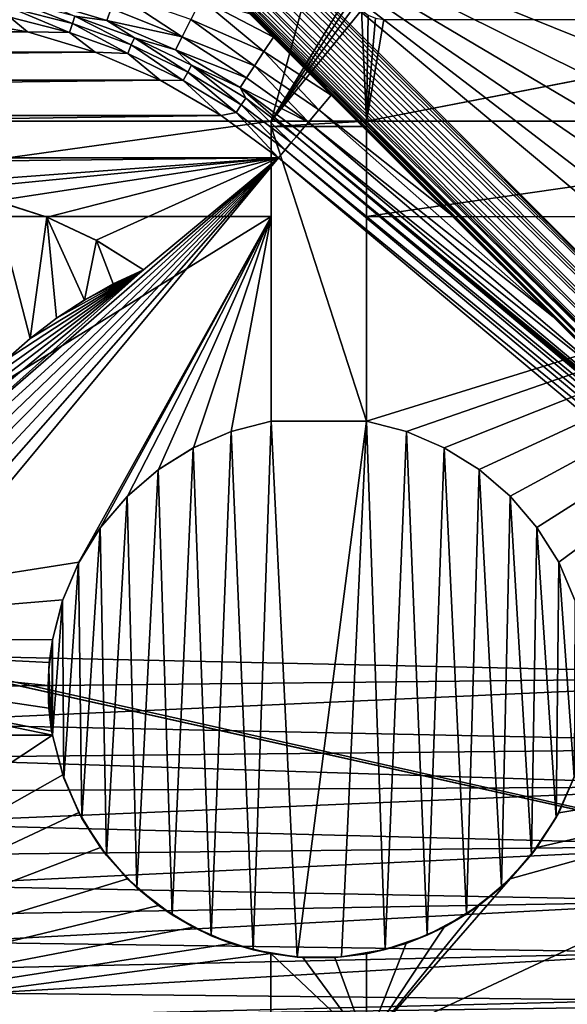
# Model space of a CAD drawing. Header units: metres. Extents: x -205 to 205, y -104 to 104.
# Tile 221 of 256: x -111 to -102, y -61 to -45. Entities that reach past the tile are written whole.
import ezdxf

# ---------------------------------------------------------------- set-up
doc = ezdxf.new("R2010")
doc.units = ezdxf.units.M
doc.layers.add('solid_01_2-CONSUMER_EHM_BOX_SW0001', color=7, linetype='CONTINUOUS')

msp = doc.modelspace()

# ---------------------------------------------------------------- linework, layer by layer
at = {"layer": 'solid_01_2-CONSUMER_EHM_BOX_SW0001'}
for points in [[(-200.010849, -74.958488), (-200.010773, 75.041512), (-0.010778, 75.04142)], [(-0.010849, -74.95858), (-200.010849, -74.958488), (-0.010778, 75.04142)], [(-117.513786, -47.055317, 63.099998), (-118.531036, -42.45517, 63.099998), (-105.513123, -42.457035, 63.099998)], [(-106.763786, -47.056854, 63.099998), (-117.513786, -47.055317, 63.099998), (-105.513123, -42.457035, 63.099998)], [(-106.763786, -47.056854, 63.099998), (-105.513123, -42.457035, 63.099998), (-105.491631, -44.961399, 63.099998)], [(-170.055008, -42.727257, 75), (-185.61615, -63.545567, 75), (-76.416145, -63.561199, 75)], [(-169.287933, -42.893063, 75), (-170.055008, -42.727257, 75), (-76.416145, -63.561199, 75)], [(-168.513199, -42.948013, 75), (-169.287933, -42.893063, 75), (-76.416145, -63.561199, 75)], [(-93.513199, -42.958752, 75), (-168.513199, -42.948013, 75), (-76.416145, -63.561199, 75)], [(-98.718231, -52.650887, 13.474928), (-107.98304, -43.45525, 13.461928), (-108.106613, -43.488842, 13.423147)], [(-98.718231, -52.650887, 13.474928), (-107.867241, -43.434662, 13.484238), (-107.98304, -43.45525, 13.461928)], [(-107.867241, -43.434662, 13.484238), (-98.56086, -52.493561, 13.5), (-107.764252, -43.428978, 13.494987)], [(-98.718231, -52.650887, 13.474928), (-98.56086, -52.493561, 13.5), (-107.867241, -43.434662, 13.484238)], [(-107.764252, -43.428978, 13.494987), (-98.56086, -52.493561, 13.5), (-107.674271, -43.437042, 13.499115)], [(-107.674271, -43.437042, 13.499115), (-98.56086, -52.493561, 13.5), (-107.5951, -43.456734, 13.5)], [(-99.352127, -50.364567, 13.5), (-107.5951, -43.456734, 13.5), (-98.56086, -52.493561, 13.5)], [(-99.518806, -49.670288, 13.5), (-99.574821, -48.958534, 13.5), (-107.5951, -43.456734, 13.5)], [(-99.51886, -48.247135, 13.5), (-107.5951, -43.456734, 13.5), (-99.574821, -48.958534, 13.5)], [(-99.352127, -50.364567, 13.5), (-99.518806, -49.670288, 13.5), (-107.5951, -43.456734, 13.5)], [(-98.242378, -45.741417, 13.5), (-97.699478, -45.277676, 13.5), (-107.5951, -43.456734, 13.5)], [(-98.706047, -46.284382, 13.5), (-98.242378, -45.741417, 13.5), (-107.5951, -43.456734, 13.5)], [(-99.079063, -46.893196, 13.5), (-98.706047, -46.284382, 13.5), (-107.5951, -43.456734, 13.5)], [(-99.352242, -47.552868, 13.5), (-99.079063, -46.893196, 13.5), (-107.5951, -43.456734, 13.5)], [(-99.51886, -48.247135, 13.5), (-99.352242, -47.552868, 13.5), (-107.5951, -43.456734, 13.5)], [(-99.114075, -53.046619, 13.122963), (-108.435303, -43.61348, 13.20919), (-108.509827, -43.650627, 13.120781)], [(-99.002045, -52.93462, 13.281551), (-108.340195, -43.5728, 13.293175), (-108.435303, -43.61348, 13.20919)], [(-99.002045, -52.93462, 13.281551), (-108.435303, -43.61348, 13.20919), (-99.114075, -53.046619, 13.122963)], [(-98.867851, -52.800465, 13.400871), (-108.228661, -43.530037, 13.366093), (-108.340195, -43.5728, 13.293175)], [(-98.867851, -52.800465, 13.400871), (-108.340195, -43.5728, 13.293175), (-99.002045, -52.93462, 13.281551)], [(-98.867851, -52.800465, 13.400871), (-108.106613, -43.488842, 13.423147), (-108.228661, -43.530037, 13.366093)], [(-98.718231, -52.650887, 13.474928), (-108.106613, -43.488842, 13.423147), (-98.867851, -52.800465, 13.400871)], [(-99.198311, -53.130829, 12.933075), (-108.611908, -43.74818, 12.879613), (-108.615166, -43.781479, 12.809218)], [(-99.198311, -53.130829, 12.933075), (-108.615166, -43.781479, 12.809218), (-108.607719, -43.814808, 12.745918)], [(-99.198311, -53.130829, 12.933075), (-108.595177, -43.716297, 12.95445), (-108.611908, -43.74818, 12.879613)], [(-99.114075, -53.046619, 13.122963), (-108.562424, -43.684486, 13.034579), (-108.595177, -43.716297, 12.95445)], [(-99.114075, -53.046619, 13.122963), (-108.595177, -43.716297, 12.95445), (-99.198311, -53.130829, 12.933075)], [(-99.114075, -53.046619, 13.122963), (-108.509827, -43.650627, 13.120781), (-108.562424, -43.684486, 13.034579)], [(-99.198311, -53.130829, 12.933075), (-108.607719, -43.814808, 12.745918), (-99.250511, -53.183018, 12.721427)], [(-99.250511, -53.183018, 12.721427), (-108.607719, -43.814808, 12.745918), (-108.579445, -43.871227, 12.646684)], [(-99.250511, -53.183018, 12.721427), (-108.579445, -43.871227, 12.646684), (-108.544914, -43.921066, 12.5)], [(-108.544914, -43.921066, 12.5), (-99.691864, -52.776653, 2.071429), (-99.486076, -52.982494, 2.021518)], [(-108.544914, -43.921066, 12.5), (-100.916122, -51.55204, 2.344753), (-99.691864, -52.776653, 2.071429)], [(-108.544914, -43.921066, 12.5), (-99.486076, -52.982494, 2.021518), (-99.268066, -53.200569, 1.975126)], [(-99.268066, -53.200569, 12.5), (-108.544914, -43.921066, 12.5), (-99.268066, -53.200569, 1.975126)], [(-108.544914, -43.921066, 12.5), (-105.820129, -46.646629, 2.998439), (-103.965912, -48.501381, 2.803793)], [(-108.544914, -43.921066, 12.5), (-106.728569, -45.737934, 3.12587), (-105.820129, -46.646629, 2.998439)], [(-108.544914, -43.921066, 12.5), (-103.965912, -48.501381, 2.803793), (-102.337219, -50.130535, 2.586515)], [(-108.544914, -43.921066, 12.5), (-102.337219, -50.130535, 2.586515), (-100.916122, -51.55204, 2.344753)], [(-108.544914, -43.921066, 12.5), (-107.08963, -45.376762, 3.192662), (-106.728569, -45.737934, 3.12587)], [(-99.250511, -53.183018, 12.721427), (-108.544914, -43.921066, 12.5), (-99.268066, -53.200569, 12.5)], [(-106.763786, -47.056854, 63.099998), (-105.491631, -44.961399, 63.099998), (-105.471733, -45.093845, 63.099998)], [(-110.813446, -45.158112, 1.911433), (-110.837906, -45.279133, 1.771438), (-109.883873, -45.52206, 1.771438)], [(-109.847481, -45.404076, 1.911433), (-110.813446, -45.158112, 1.911433), (-109.883873, -45.52206, 1.771438)], [(-110.470299, -45.13607, 2.071429), (-109.344589, -45.472729, 2.071429), (-109.276962, -45.286777, 2.415162)], [(-109.847481, -45.404076, 1.911433), (-109.344589, -45.472729, 2.071429), (-110.470299, -45.13607, 2.071429)], [(-108.160858, -45.729237, 2.465714), (-109.191597, -45.052082, 2.723277), (-109.276962, -45.286777, 2.415162)], [(-108.160858, -45.729237, 2.465714), (-108.025558, -45.459743, 2.810754), (-109.191597, -45.052082, 2.723277)], [(-106.878815, -45.963955, 2.931826), (-107.864265, -45.138496, 3.094957), (-108.025558, -45.459743, 2.810754)], [(-106.728569, -45.737934, 3.12587), (-107.08963, -45.376762, 3.192662), (-107.864265, -45.138496, 3.094957)], [(-106.878815, -45.963955, 2.931826), (-106.728569, -45.737934, 3.12587), (-107.864265, -45.138496, 3.094957)], [(-106.763786, -47.056854, 63.099998), (-105.471733, -45.093845, 63.099998), (-105.423233, -45.20956, 63.099998)], [(-110.837906, -45.279133, 1.771438), (-110.867104, -45.423546, 1.656828), (-109.927307, -45.662849, 1.656828)], [(-109.883873, -45.52206, 1.771438), (-110.837906, -45.279133, 1.771438), (-109.927307, -45.662849, 1.656828)], [(-108.160858, -45.729237, 2.465714), (-109.276962, -45.286777, 2.415162), (-109.344589, -45.472729, 2.071429)], [(-106.763786, -47.056854, 63.099998), (-105.423233, -45.20956, 63.099998), (-105.343109, -45.311554, 63.099998)], [(-105.263786, -47.057068, 63.099998), (-106.763786, -47.056854, 63.099998), (-105.343109, -45.311554, 63.099998)], [(-105.263786, -47.057068, 63.099998), (-105.343109, -45.311554, 63.099998), (-105.240448, -45.390812, 63.099998)], [(-151.432175, -45.654289, 1.571667), (-110.5895, -45.654308, 1.571667), (-111.677208, -45.462734, 1.571667)], [(-110.867104, -45.423546, 1.656828), (-111.677208, -45.462734, 1.571667), (-110.5895, -45.654308, 1.571667)], [(-109.927307, -45.662849, 1.656828), (-110.867104, -45.423546, 1.656828), (-110.5895, -45.654308, 1.571667)], [(-109.847481, -45.404076, 1.911433), (-109.883873, -45.52206, 1.771438), (-108.958771, -45.858772, 1.771438)], [(-108.910812, -45.744999, 1.911433), (-109.344589, -45.472729, 2.071429), (-109.847481, -45.404076, 1.911433)], [(-108.910812, -45.744999, 1.911433), (-109.847481, -45.404076, 1.911433), (-108.958771, -45.858772, 1.771438)], [(-108.265633, -45.93792, 2.071429), (-108.160858, -45.729237, 2.465714), (-109.344589, -45.472729, 2.071429)], [(-108.910812, -45.744999, 1.911433), (-108.265633, -45.93792, 2.071429), (-109.344589, -45.472729, 2.071429)], [(-107.024658, -46.185699, 2.679047), (-108.025558, -45.459743, 2.810754), (-108.160858, -45.729237, 2.465714)], [(-107.024658, -46.185699, 2.679047), (-106.878815, -45.963955, 2.931826), (-108.025558, -45.459743, 2.810754)], [(-105.263786, -47.057068, 63.099998), (-105.240448, -45.390812, 63.099998), (-105.124329, -45.438328, 63.099998)], [(-105.263786, -47.057068, 63.099998), (-105.124329, -45.438328, 63.099998), (-104.991722, -45.457108, 63.099998)], [(-105.263786, -47.057068, 63.099998), (-97.035393, -45.458248, 63.099998), (-96.902779, -45.439507, 63.099998)], [(-94.91378, -47.058552, 63.099998), (-105.263786, -47.057068, 63.099998), (-96.902779, -45.439507, 63.099998)], [(-105.263786, -47.057068, 63.099998), (-104.991722, -45.457108, 63.099998), (-97.035393, -45.458248, 63.099998)], [(-109.883873, -45.52206, 1.771438), (-109.927307, -45.662849, 1.656828), (-109.015999, -45.994537, 1.656828)], [(-108.958771, -45.858772, 1.771438), (-109.883873, -45.52206, 1.771438), (-109.015999, -45.994537, 1.656828)], [(-152.497192, -45.973816, 1.571667), (-110.5895, -45.654308, 1.571667), (-151.432175, -45.654289, 1.571667)], [(-152.497192, -45.973816, 1.571667), (-109.524483, -45.973835, 1.571667), (-110.5895, -45.654308, 1.571667)], [(-109.927307, -45.662849, 1.656828), (-110.5895, -45.654308, 1.571667), (-109.524483, -45.973835, 1.571667)], [(-109.015999, -45.994537, 1.656828), (-109.927307, -45.662849, 1.656828), (-109.524483, -45.973835, 1.571667)], [(-108.910812, -45.744999, 1.911433), (-108.958771, -45.858772, 1.771438), (-108.071793, -46.285919, 1.771438)], [(-108.012741, -46.177486, 1.911433), (-108.265633, -45.93792, 2.071429), (-108.910812, -45.744999, 1.911433)], [(-108.012741, -46.177486, 1.911433), (-108.910812, -45.744999, 1.911433), (-108.071793, -46.285919, 1.771438)], [(-107.148628, -46.37418, 2.390178), (-108.160858, -45.729237, 2.465714), (-108.265633, -45.93792, 2.071429)], [(-107.148628, -46.37418, 2.390178), (-107.024658, -46.185699, 2.679047), (-108.160858, -45.729237, 2.465714)], [(-106.878815, -45.963955, 2.931826), (-105.820129, -46.646629, 2.998439), (-106.728569, -45.737934, 3.12587)], [(-108.958771, -45.858772, 1.771438), (-109.015999, -45.994537, 1.656828), (-108.14225, -46.415314, 1.656828)], [(-108.071793, -46.285919, 1.771438), (-108.958771, -45.858772, 1.771438), (-108.14225, -46.415314, 1.656828)], [(-107.248047, -46.525349, 2.071429), (-107.148628, -46.37418, 2.390178), (-108.265633, -45.93792, 2.071429)], [(-108.012741, -46.177486, 1.911433), (-107.248047, -46.525349, 2.071429), (-108.265633, -45.93792, 2.071429)], [(-153.518433, -46.413624, 1.571667), (-109.524483, -45.973835, 1.571667), (-152.497192, -45.973816, 1.571667)], [(-153.518433, -46.413624, 1.571667), (-108.503242, -46.413647, 1.571667), (-109.524483, -45.973835, 1.571667)], [(-109.015999, -45.994537, 1.656828), (-109.524483, -45.973835, 1.571667), (-108.503242, -46.413647, 1.571667)], [(-108.14225, -46.415314, 1.656828), (-109.015999, -45.994537, 1.656828), (-108.503242, -46.413647, 1.571667)], [(-107.024658, -46.185699, 2.679047), (-106.013695, -46.877312, 2.731596), (-106.878815, -45.963955, 2.931826)], [(-106.878815, -45.963955, 2.931826), (-106.013695, -46.877312, 2.731596), (-105.820129, -46.646629, 2.998439)], [(-108.012741, -46.177486, 1.911433), (-108.071793, -46.285919, 1.771438), (-107.231743, -46.799259, 1.771438)], [(-107.162193, -46.697247, 1.911433), (-107.248047, -46.525349, 2.071429), (-108.012741, -46.177486, 1.911433)], [(-107.162193, -46.697247, 1.911433), (-108.012741, -46.177486, 1.911433), (-107.231743, -46.799259, 1.771438)], [(-107.148628, -46.37418, 2.390178), (-106.177238, -47.072216, 2.419901), (-107.024658, -46.185699, 2.679047)], [(-107.024658, -46.185699, 2.679047), (-106.177238, -47.072216, 2.419901), (-106.013695, -46.877312, 2.731596)], [(-154.474808, -46.966038, 1.571667), (-108.503242, -46.413647, 1.571667), (-153.518433, -46.413624, 1.571667)], [(-154.474808, -46.966038, 1.571667), (-107.546867, -46.966061, 1.571667), (-108.503242, -46.413647, 1.571667)], [(-108.14225, -46.415314, 1.656828), (-108.503242, -46.413647, 1.571667), (-107.546867, -46.966061, 1.571667)], [(-108.071793, -46.285919, 1.771438), (-108.14225, -46.415314, 1.656828), (-107.314743, -46.920994, 1.656828)], [(-107.314743, -46.920994, 1.656828), (-108.14225, -46.415314, 1.656828), (-107.546867, -46.966061, 1.571667)], [(-107.231743, -46.799259, 1.771438), (-108.071793, -46.285919, 1.771438), (-107.314743, -46.920994, 1.656828)], [(-107.248047, -46.525349, 2.071429), (-106.177238, -47.072216, 2.419901), (-107.148628, -46.37418, 2.390178)], [(-107.248047, -46.525349, 2.071429), (-106.367622, -47.29911, 1.911433), (-106.306519, -47.226288, 2.071429)], [(-107.162193, -46.697247, 1.911433), (-106.367622, -47.29911, 1.911433), (-107.248047, -46.525349, 2.071429)], [(-107.248047, -46.525349, 2.071429), (-106.306519, -47.226288, 2.071429), (-106.177238, -47.072216, 2.419901)], [(-107.162193, -46.697247, 1.911433), (-107.231743, -46.799259, 1.771438), (-106.446991, -47.393692, 1.771438)], [(-107.162193, -46.697247, 1.911433), (-106.446991, -47.393692, 1.771438), (-106.367622, -47.29911, 1.911433)], [(-106.013695, -46.877312, 2.731596), (-103.965912, -48.501381, 2.803793), (-105.820129, -46.646629, 2.998439)], [(-107.231743, -46.799259, 1.771438), (-107.314743, -46.920994, 1.656828), (-106.541695, -47.506557, 1.656828)], [(-107.231743, -46.799259, 1.771438), (-106.541695, -47.506557, 1.656828), (-106.446991, -47.393692, 1.771438)], [(-106.013695, -46.877312, 2.731596), (-106.177238, -47.072216, 2.419901), (-102.337219, -50.130535, 2.586515)], [(-106.013695, -46.877312, 2.731596), (-102.337219, -50.130535, 2.586515), (-103.965912, -48.501381, 2.803793)], [(-154.474808, -46.966038, 1.571667), (-155.373337, -47.633617, 1.571667), (-107.546867, -46.966061, 1.571667)], [(-107.546867, -46.966061, 1.571667), (-155.373337, -47.633617, 1.571667), (-106.648331, -47.63364, 1.571667)], [(-107.314743, -46.920994, 1.656828), (-107.546867, -46.966061, 1.571667), (-106.648331, -47.63364, 1.571667)], [(-107.314743, -46.920994, 1.656828), (-106.648331, -47.63364, 1.571667), (-106.541695, -47.506557, 1.656828)], [(-106.763786, -47.056854, 69.5), (-117.514, -48.555317, 69.5), (-117.513786, -47.055317, 69.5)], [(-106.763786, -47.056854, 69.5), (-106.764, -48.556854, 69.5), (-117.514, -48.555317, 69.5)], [(-117.513786, -47.055317, 69.5), (-117.513786, -47.055317, 63.099998), (-106.763786, -47.056854, 63.099998)], [(-106.763786, -47.056854, 69.5), (-117.513786, -47.055317, 69.5), (-106.763786, -47.056854, 63.099998)], [(-106.764, -48.556854, 69.5), (-106.763786, -47.056854, 63.099998), (-106.764458, -51.773556, 67)], [(-106.764458, -51.773556, 66.919212), (-106.764458, -51.773556, 67), (-106.763786, -47.056854, 63.099998)], [(-106.764458, -51.773556, 66.919212), (-106.763786, -47.056854, 63.099998), (-106.763794, -47.142265, 63.134754)], [(-106.764458, -51.773556, 66.919212), (-106.763794, -47.142265, 63.134754), (-105.264458, -51.773769, 66.919212)], [(-106.763786, -47.056854, 69.5), (-106.763786, -47.056854, 63.099998), (-106.764, -48.556854, 69.5)], [(-106.763794, -47.142265, 63.134754), (-106.763786, -47.056854, 63.099998), (-105.263786, -47.057068, 63.099998)], [(-105.263794, -47.142479, 63.134754), (-106.763794, -47.142265, 63.134754), (-105.263786, -47.057068, 63.099998)], [(-105.264458, -51.773769, 66.919212), (-106.763794, -47.142265, 63.134754), (-105.263794, -47.142479, 63.134754)], [(-106.177238, -47.072216, 2.419901), (-106.306519, -47.226288, 2.071429), (-100.916122, -51.55204, 2.344753)], [(-106.177238, -47.072216, 2.419901), (-100.916122, -51.55204, 2.344753), (-102.337219, -50.130535, 2.586515)], [(-105.263786, -47.057068, 69.5), (-105.264, -48.557068, 69.5), (-105.264458, -51.773769, 67)], [(-105.264458, -51.773769, 66.919212), (-105.263786, -47.057068, 69.5), (-105.264458, -51.773769, 67)], [(-105.264458, -51.773769, 66.919212), (-105.263794, -47.142479, 63.134754), (-105.263786, -47.057068, 69.5)], [(-105.263786, -47.057068, 69.5), (-94.91378, -47.058552, 69.5), (-105.264, -48.557068, 69.5)], [(-94.91378, -47.058552, 69.5), (-94.914001, -48.558552, 69.5), (-105.264, -48.557068, 69.5)], [(-105.263786, -47.057068, 69.5), (-105.263794, -47.142479, 63.134754), (-105.263786, -47.057068, 63.099998)], [(-105.263786, -47.057068, 69.5), (-105.263786, -47.057068, 63.099998), (-94.91378, -47.058552, 63.099998)], [(-105.263786, -47.057068, 69.5), (-94.91378, -47.058552, 63.099998), (-94.91378, -47.058552, 69.5)], [(-106.367622, -47.29911, 1.911433), (-106.446991, -47.393692, 1.771438), (-96.653656, -55.450394, 1.911131)], [(-99.691864, -52.776653, 2.071429), (-106.306519, -47.226288, 2.071429), (-106.367622, -47.29911, 1.911433)], [(-98.956345, -53.490986, 1.940868), (-106.367622, -47.29911, 1.911433), (-96.653656, -55.450394, 1.911131)], [(-99.486076, -52.982494, 2.021518), (-99.691864, -52.776653, 2.071429), (-106.367622, -47.29911, 1.911433)], [(-99.268066, -53.200569, 1.975126), (-99.486076, -52.982494, 2.021518), (-106.367622, -47.29911, 1.911433)], [(-98.956345, -53.490986, 1.940868), (-99.268066, -53.200569, 1.975126), (-106.367622, -47.29911, 1.911433)], [(-100.916122, -51.55204, 2.344753), (-106.306519, -47.226288, 2.071429), (-99.691864, -52.776653, 2.071429)], [(-106.446991, -47.393692, 1.771438), (-106.541695, -47.506557, 1.656828), (-96.733055, -55.545017, 1.771182)], [(-106.446991, -47.393692, 1.771438), (-96.733055, -55.545017, 1.771182), (-96.653656, -55.450394, 1.911131)], [(-149.227036, -48.090881, 1.571667), (-106.648331, -47.63364, 1.571667), (-155.373337, -47.633617, 1.571667)], [(-112.79464, -48.0909, 1.571667), (-106.648331, -47.63364, 1.571667), (-149.227036, -48.090881, 1.571667)], [(-113.110252, -55.435459, 1.571667), (-96.934219, -55.784756, 1.571667), (-106.648331, -47.63364, 1.571667)], [(-113.110252, -55.435459, 1.571667), (-106.648331, -47.63364, 1.571667), (-113.052895, -54.91803, 1.571667)], [(-113.052895, -54.91803, 1.571667), (-106.648331, -47.63364, 1.571667), (-112.958115, -54.404892, 1.571667)], [(-112.958115, -54.404892, 1.571667), (-106.648331, -47.63364, 1.571667), (-112.82621, -53.900082, 1.571667)], [(-112.82621, -53.900082, 1.571667), (-106.648331, -47.63364, 1.571667), (-112.656845, -53.406322, 1.571667)], [(-111.920441, -48.148411, 1.571667), (-106.648331, -47.63364, 1.571667), (-112.79464, -48.0909, 1.571667)], [(-112.656845, -53.406322, 1.571667), (-106.648331, -47.63364, 1.571667), (-112.451828, -52.926205, 1.571667)], [(-112.451828, -52.926205, 1.571667), (-106.648331, -47.63364, 1.571667), (-112.21244, -52.462399, 1.571667)], [(-112.21244, -52.462399, 1.571667), (-106.648331, -47.63364, 1.571667), (-108.768494, -49.394855, 1.571667)], [(-111.082779, -48.306896, 1.571667), (-106.648331, -47.63364, 1.571667), (-111.920441, -48.148411, 1.571667)], [(-110.281952, -48.566261, 1.571667), (-106.648331, -47.63364, 1.571667), (-111.082779, -48.306896, 1.571667)], [(-109.510429, -48.928947, 1.571667), (-106.648331, -47.63364, 1.571667), (-110.281952, -48.566261, 1.571667)], [(-108.768494, -49.394855, 1.571667), (-106.648331, -47.63364, 1.571667), (-109.510429, -48.928947, 1.571667)], [(-106.541695, -47.506557, 1.656828), (-106.648331, -47.63364, 1.571667), (-96.827782, -55.657913, 1.656628)], [(-106.648331, -47.63364, 1.571667), (-96.934219, -55.784756, 1.571667), (-96.827782, -55.657913, 1.656628)], [(-106.541695, -47.506557, 1.656828), (-96.827782, -55.657913, 1.656628), (-96.733055, -55.545017, 1.771182)], [(-110.545998, -50.470875, 1.5), (-110.284431, -48.566425, 1.5), (-111.111992, -48.300835, 1.5)], [(-111.082779, -48.306896, 1.571667), (-111.111992, -48.300835, 1.5), (-110.284431, -48.566425, 1.5)], [(-110.935028, -50.816891, 1.5), (-110.545998, -50.470875, 1.5), (-111.111992, -48.300835, 1.5)], [(-110.281952, -48.566261, 1.571667), (-111.082779, -48.306896, 1.571667), (-110.284431, -48.566425, 1.5)], [(-117.514954, -55.205315, 72), (-117.514, -48.555317, 72), (-106.764, -48.556854, 72)], [(-117.514954, -55.205315, 72), (-106.764, -48.556854, 72), (-109.78186, -53.988796, 72)], [(-106.764, -48.556854, 69.5), (-106.764, -48.556854, 72), (-117.514, -48.555317, 72)], [(-106.764, -48.556854, 69.5), (-117.514, -48.555317, 72), (-117.514, -48.555317, 69.5)], [(-110.545998, -50.470875, 1.5), (-110.131134, -50.153374, 1.5), (-110.284431, -48.566425, 1.5)], [(-110.281952, -48.566261, 1.571667), (-110.284431, -48.566425, 1.5), (-109.503746, -48.930996, 1.5)], [(-109.69632, -49.868031, 1.5), (-109.503746, -48.930996, 1.5), (-110.284431, -48.566425, 1.5)], [(-110.131134, -50.153374, 1.5), (-109.69632, -49.868031, 1.5), (-110.284431, -48.566425, 1.5)], [(-109.510429, -48.928947, 1.571667), (-110.281952, -48.566261, 1.571667), (-109.503746, -48.930996, 1.5)], [(-106.764, -48.556854, 72), (-109.440155, -53.440777, 72), (-109.78186, -53.988796, 72)], [(-106.764, -48.556854, 72), (-109.019829, -52.951328, 72), (-109.440155, -53.440777, 72)], [(-106.764, -48.556854, 72), (-108.530258, -52.531139, 72), (-109.019829, -52.951328, 72)], [(-106.764, -48.556854, 72), (-107.982147, -52.189594, 72), (-108.530258, -52.531139, 72)], [(-106.764, -48.556854, 72), (-107.389397, -51.935307, 72), (-107.982147, -52.189594, 72)], [(-106.764, -48.556854, 72), (-106.764458, -51.773556, 72), (-107.389397, -51.935307, 72)], [(-106.764, -48.556854, 69.5), (-106.764458, -51.773556, 67), (-106.764458, -51.773556, 72)], [(-106.764, -48.556854, 69.5), (-106.764458, -51.773556, 72), (-106.764, -48.556854, 72)], [(-105.264, -48.557068, 72), (-105.264458, -51.773769, 72), (-105.264458, -51.773769, 67)], [(-105.264, -48.557068, 69.5), (-105.264, -48.557068, 72), (-105.264458, -51.773769, 67)], [(-105.264, -48.557068, 72), (-94.914001, -48.558552, 72), (-105.264458, -51.773769, 72)], [(-94.914001, -48.558552, 72), (-104.639565, -51.935703, 72), (-105.264458, -51.773769, 72)], [(-94.914001, -48.558552, 69.5), (-94.914001, -48.558552, 72), (-105.264, -48.557068, 72)], [(-105.264, -48.557068, 69.5), (-94.914001, -48.558552, 69.5), (-105.264, -48.557068, 72)], [(-94.914001, -48.558552, 72), (-104.04689, -52.190155, 72), (-104.639565, -51.935703, 72)], [(-94.914001, -48.558552, 72), (-103.498871, -52.53186, 72), (-104.04689, -52.190155, 72)], [(-94.914001, -48.558552, 72), (-103.009422, -52.952187, 72), (-103.498871, -52.53186, 72)], [(-94.914001, -48.558552, 72), (-102.589233, -53.441757, 72), (-103.009422, -52.952187, 72)], [(-94.914001, -48.558552, 72), (-102.247688, -53.989876, 72), (-102.589233, -53.441757, 72)], [(-94.914001, -48.558552, 72), (-101.993408, -54.582623, 72), (-102.247688, -53.989876, 72)], [(-109.69632, -49.868031, 1.5), (-109.242424, -49.615395, 1.5), (-109.503746, -48.930996, 1.5)], [(-109.510429, -48.928947, 1.571667), (-109.503746, -48.930996, 1.5), (-108.768494, -49.394855, 1.5)], [(-108.768494, -49.394855, 1.571667), (-109.510429, -48.928947, 1.571667), (-108.768494, -49.394855, 1.5)], [(-109.242424, -49.615395, 1.5), (-108.768494, -49.394855, 1.5), (-109.503746, -48.930996, 1.5)], [(-112.21244, -52.462399, 1.571667), (-108.768494, -49.394855, 1.571667), (-111.939903, -52.017372, 1.571667)], [(-111.939903, -52.017372, 1.571667), (-108.768494, -49.394855, 1.571667), (-111.635124, -51.593872, 1.571667)], [(-111.635124, -51.593872, 1.571667), (-108.768494, -49.394855, 1.571667), (-111.300278, -51.193748, 1.571667)], [(-111.300278, -51.193748, 1.571667), (-108.768494, -49.394855, 1.571667), (-110.937187, -50.819042, 1.571667)], [(-110.937187, -50.819042, 1.571667), (-108.768494, -49.394855, 1.571667), (-110.547775, -50.471931, 1.571667)], [(-110.547775, -50.471931, 1.571667), (-108.768494, -49.394855, 1.571667), (-110.133698, -50.155033, 1.571667)], [(-110.133698, -50.155033, 1.571667), (-108.768494, -49.394855, 1.571667), (-109.697548, -49.86908, 1.571667)], [(-109.697548, -49.86908, 1.571667), (-108.768494, -49.394855, 1.571667), (-109.242874, -49.615891, 1.571667)], [(-109.242874, -49.615891, 1.571667), (-108.768494, -49.394855, 1.571667), (-109.242424, -49.615395, 1.5)], [(-108.768494, -49.394855, 1.571667), (-108.768494, -49.394855, 1.5), (-109.242424, -49.615395, 1.5)], [(-109.697548, -49.86908, 1.571667), (-109.242874, -49.615891, 1.571667), (-109.69632, -49.868031, 1.5)], [(-109.242874, -49.615891, 1.571667), (-109.242424, -49.615395, 1.5), (-109.69632, -49.868031, 1.5)], [(-110.133698, -50.155033, 1.571667), (-109.697548, -49.86908, 1.571667), (-110.131134, -50.153374, 1.5)], [(-109.697548, -49.86908, 1.571667), (-109.69632, -49.868031, 1.5), (-110.131134, -50.153374, 1.5)], [(-110.547775, -50.471931, 1.571667), (-110.133698, -50.155033, 1.571667), (-110.545998, -50.470875, 1.5)], [(-110.133698, -50.155033, 1.571667), (-110.131134, -50.153374, 1.5), (-110.545998, -50.470875, 1.5)], [(-110.937187, -50.819042, 1.571667), (-110.547775, -50.471931, 1.571667), (-110.935028, -50.816891, 1.5)], [(-110.547775, -50.471931, 1.571667), (-110.545998, -50.470875, 1.5), (-110.935028, -50.816891, 1.5)], [(-107.042908, -60.080795, 67), (-107.391312, -51.935963, 67), (-106.764458, -51.773556, 67)], [(-106.764458, -51.773556, 72), (-106.764458, -51.773556, 67), (-107.391312, -51.935963, 67)], [(-106.764458, -51.773556, 72), (-107.391312, -51.935963, 67), (-107.389397, -51.935307, 72)], [(-106.355446, -60.19331, 67), (-107.042908, -60.080795, 67), (-106.764458, -51.773556, 67)], [(-106.355446, -60.19331, 67), (-106.764458, -51.773556, 67), (-105.264458, -51.773769, 67)], [(-105.264458, -51.773769, 66.919212), (-105.264458, -51.773769, 67), (-106.764458, -51.773556, 67)], [(-106.764458, -51.773556, 66.919212), (-105.264458, -51.773769, 66.919212), (-106.764458, -51.773556, 67)], [(-105.658005, -60.191936, 67), (-106.355446, -60.19331, 67), (-105.264458, -51.773769, 67)], [(-104.970993, -60.076717, 67), (-105.658005, -60.191936, 67), (-105.264458, -51.773769, 67)], [(-104.639565, -51.935703, 67), (-104.970993, -60.076717, 67), (-105.264458, -51.773769, 67)], [(-104.639565, -51.935703, 72), (-104.639565, -51.935703, 67), (-105.264458, -51.773769, 67)], [(-104.639565, -51.935703, 72), (-105.264458, -51.773769, 67), (-105.264458, -51.773769, 72)], [(-107.703026, -59.857376, 67), (-107.985878, -52.191547, 67), (-107.391312, -51.935963, 67)], [(-107.982147, -52.189594, 72), (-107.391312, -51.935963, 67), (-107.985878, -52.191547, 67)], [(-107.389397, -51.935307, 72), (-107.391312, -51.935963, 67), (-107.982147, -52.189594, 72)], [(-107.042908, -60.080795, 67), (-107.703026, -59.857376, 67), (-107.391312, -51.935963, 67)], [(-104.639565, -51.935703, 67), (-104.311775, -59.850712, 67), (-104.970993, -60.076717, 67)], [(-104.639565, -51.935703, 67), (-104.04689, -52.190155, 67), (-104.311775, -59.850712, 67)], [(-104.04689, -52.190155, 72), (-104.04689, -52.190155, 67), (-104.639565, -51.935703, 67)], [(-104.04689, -52.190155, 72), (-104.639565, -51.935703, 67), (-104.639565, -51.935703, 72)], [(-108.3181, -59.528862, 67), (-108.535324, -52.534866, 67), (-107.985878, -52.191547, 67)], [(-108.530258, -52.531139, 72), (-107.985878, -52.191547, 67), (-108.535324, -52.534866, 67)], [(-107.982147, -52.189594, 72), (-107.985878, -52.191547, 67), (-108.530258, -52.531139, 72)], [(-107.703026, -59.857376, 67), (-108.3181, -59.528862, 67), (-107.985878, -52.191547, 67)], [(-104.04689, -52.190155, 67), (-103.697937, -59.519749, 67), (-104.311775, -59.850712, 67)], [(-104.04689, -52.190155, 67), (-103.498871, -52.53186, 67), (-103.697937, -59.519749, 67)], [(-103.498871, -52.53186, 72), (-103.498871, -52.53186, 67), (-104.04689, -52.190155, 67)], [(-103.498871, -52.53186, 72), (-104.04689, -52.190155, 67), (-104.04689, -52.190155, 72)], [(-108.870674, -59.104641, 67), (-109.025581, -52.957088, 67), (-108.535324, -52.534866, 67)], [(-109.019829, -52.951328, 72), (-108.535324, -52.534866, 67), (-109.025581, -52.957088, 67)], [(-108.530258, -52.531139, 72), (-108.535324, -52.534866, 67), (-109.019829, -52.951328, 72)], [(-108.3181, -59.528862, 67), (-108.870674, -59.104641, 67), (-108.535324, -52.534866, 67)], [(-103.498871, -52.53186, 67), (-103.147217, -59.09351, 67), (-103.697937, -59.519749, 67)], [(-103.498871, -52.53186, 67), (-103.009422, -52.952187, 67), (-103.147217, -59.09351, 67)], [(-103.009422, -52.952187, 72), (-103.009422, -52.952187, 67), (-103.498871, -52.53186, 67)], [(-103.009422, -52.952187, 72), (-103.498871, -52.53186, 67), (-103.498871, -52.53186, 72)], [(-109.346786, -58.595547, 67), (-109.446442, -53.449348, 67), (-109.025581, -52.957088, 67)], [(-109.440155, -53.440777, 72), (-109.025581, -52.957088, 67), (-109.446442, -53.449348, 67)], [(-109.019829, -52.951328, 72), (-109.025581, -52.957088, 67), (-109.440155, -53.440777, 72)], [(-108.870674, -59.104641, 67), (-109.346786, -58.595547, 67), (-109.025581, -52.957088, 67)], [(-103.009422, -52.952187, 67), (-102.672935, -58.582363, 67), (-103.147217, -59.09351, 67)], [(-103.009422, -52.952187, 67), (-102.589233, -53.441757, 67), (-102.672935, -58.582363, 67)], [(-102.589233, -53.441757, 72), (-102.589233, -53.441757, 67), (-103.009422, -52.952187, 67)], [(-102.589233, -53.441757, 72), (-103.009422, -52.952187, 67), (-103.009422, -52.952187, 72)], [(-109.733383, -58.01524, 67), (-109.787971, -54.00053, 67), (-109.446442, -53.449348, 67)], [(-109.78186, -53.988796, 72), (-109.446442, -53.449348, 67), (-109.787971, -54.00053, 67)], [(-109.440155, -53.440777, 72), (-109.446442, -53.449348, 67), (-109.78186, -53.988796, 72)], [(-109.346786, -58.595547, 67), (-109.733383, -58.01524, 67), (-109.446442, -53.449348, 67)], [(-102.589233, -53.441757, 67), (-102.288216, -57.99976, 67), (-102.672935, -58.582363, 67)], [(-102.589233, -53.441757, 67), (-102.247688, -53.989872, 67), (-102.288216, -57.99976, 67)], [(-102.247688, -53.989876, 72), (-102.247688, -53.989872, 67), (-102.589233, -53.441757, 67)], [(-102.247688, -53.989876, 72), (-102.589233, -53.441757, 67), (-102.589233, -53.441757, 72)], [(-117.514954, -55.205315, 72), (-109.78186, -53.988796, 72), (-110.036316, -54.58147, 72)], [(-110.019646, -57.380268, 67), (-110.039879, -54.591923, 67), (-109.787971, -54.00053, 67)], [(-110.036316, -54.58147, 72), (-109.787971, -54.00053, 67), (-110.039879, -54.591923, 67)], [(-109.78186, -53.988796, 72), (-109.787971, -54.00053, 67), (-110.036316, -54.58147, 72)], [(-109.733383, -58.01524, 67), (-110.019646, -57.380268, 67), (-109.787971, -54.00053, 67)], [(-102.247688, -53.989872, 67), (-102.00592, -57.367374, 67), (-102.288216, -57.99976, 67)], [(-102.247688, -53.989872, 67), (-101.993408, -54.582623, 67), (-102.00592, -57.367374, 67)], [(-101.993408, -54.582623, 72), (-101.993408, -54.582623, 67), (-102.247688, -53.989872, 67)], [(-101.993408, -54.582623, 72), (-102.247688, -53.989872, 67), (-102.247688, -53.989876, 72)], [(-117.514954, -55.205315, 72), (-110.036316, -54.58147, 72), (-110.19825, -55.206364, 72)], [(-110.198463, -56.706364, 67), (-110.19809, -55.205833, 67), (-110.039879, -54.591923, 67)], [(-110.019646, -57.380268, 67), (-110.198463, -56.706364, 67), (-110.039879, -54.591923, 67)], [(-110.036316, -54.58147, 72), (-110.19809, -55.205833, 67), (-110.19825, -55.206364, 72)], [(-110.036316, -54.58147, 72), (-110.039879, -54.591923, 67), (-110.19809, -55.205833, 67)], [(-117.514954, -55.205315, 66.416206), (-110.198463, -56.706364, 67), (-117.515167, -56.705315, 67.02655)], [(-117.514954, -55.205315, 66.416206), (-110.19825, -55.206364, 72), (-110.19809, -55.205833, 67)], [(-117.514954, -55.205315, 66.416206), (-110.19809, -55.205833, 67), (-110.19825, -55.206364, 66.416206)], [(-117.514954, -55.205315, 66.416206), (-110.252487, -56.283539, 66.854507), (-110.209633, -56.641106, 67)], [(-117.514954, -55.205315, 66.416206), (-110.209633, -56.641106, 67), (-110.198463, -56.706364, 67)], [(-117.514954, -55.205315, 66.416206), (-117.514954, -55.205315, 72), (-110.19825, -55.206364, 72)], [(-117.514954, -55.205315, 66.416206), (-110.264915, -55.923168, 66.707878), (-110.252487, -56.283539, 66.854507)], [(-117.514954, -55.205315, 66.416206), (-110.246765, -55.563084, 66.561356), (-110.264915, -55.923168, 66.707878)], [(-117.514954, -55.205315, 66.416206), (-110.19825, -55.206364, 66.416206), (-110.246765, -55.563084, 66.561356)], [(-110.209633, -56.641106, 67), (-110.256096, -55.681061, 67), (-110.19809, -55.205833, 67)], [(-110.19825, -55.206364, 66.416206), (-110.19809, -55.205833, 67), (-110.256096, -55.681061, 67)], [(-110.19825, -55.206364, 66.416206), (-110.256096, -55.681061, 67), (-110.246765, -55.563084, 66.561356)], [(-110.198463, -56.706364, 67), (-110.209633, -56.641106, 67), (-110.19809, -55.205833, 67)], [(-113.130287, -55.958527, 1.571667), (-96.934219, -55.784756, 1.571667), (-113.110252, -55.435459, 1.571667)], [(-110.246765, -55.563084, 66.561356), (-110.256096, -55.681061, 67), (-110.264915, -55.923168, 66.707878)], [(-110.264915, -55.923168, 66.707878), (-110.256096, -55.681061, 67), (-110.260086, -56.16238, 67)], [(-110.209633, -56.641106, 67), (-110.260086, -56.16238, 67), (-110.256096, -55.681061, 67)], [(-113.102005, -56.518635, 1.571667), (-96.934219, -55.784756, 1.571667), (-113.130287, -55.958527, 1.571667)], [(-113.102005, -56.518635, 1.571667), (-95.454239, -56.881908, 1.571667), (-96.934219, -55.784756, 1.571667)], [(-110.264915, -55.923168, 66.707878), (-110.260086, -56.16238, 67), (-110.252487, -56.283539, 66.854507)], [(-110.252487, -56.283539, 66.854507), (-110.260086, -56.16238, 67), (-110.209633, -56.641106, 67)], [(-113.037788, -57.061695, 1.571667), (-95.454239, -56.881908, 1.571667), (-113.102005, -56.518635, 1.571667)], [(-117.515862, -61.555317, 72), (-117.515167, -56.705315, 72), (-110.198463, -56.706364, 72)], [(-117.515862, -61.555317, 72), (-110.198463, -56.706364, 72), (-110.036713, -57.331299, 72)], [(-117.515167, -56.705315, 72), (-110.198463, -56.706364, 67), (-110.198463, -56.706364, 72)], [(-117.515167, -56.705315, 67.02655), (-110.198463, -56.706364, 67), (-117.515167, -56.705315, 72)], [(-110.198463, -56.706364, 72), (-110.198463, -56.706364, 67), (-110.019646, -57.380268, 67)], [(-110.198463, -56.706364, 72), (-110.019646, -57.380268, 67), (-110.036713, -57.331299, 72)], [(-94.915169, -56.708549, 72), (-105.265862, -61.557068, 72), (-103.010284, -58.962597, 72)], [(-94.915169, -56.708549, 72), (-94.915863, -61.558552, 72), (-105.265862, -61.557068, 72)], [(-94.915169, -56.708549, 72), (-103.010284, -58.962597, 72), (-102.589958, -58.473148, 72)], [(-94.915169, -56.708549, 72), (-102.589958, -58.473148, 72), (-102.248253, -57.925129, 72)], [(-94.915169, -56.708549, 72), (-102.248253, -57.925129, 72), (-101.993797, -57.332451, 72)], [(-99.063652, -57.515156, 1.571667), (-95.454239, -56.881908, 1.571667), (-113.037788, -57.061695, 1.571667)], [(-99.063652, -57.515156, 1.571667), (-113.037788, -57.061695, 1.571667), (-112.937653, -57.587708, 1.571667)], [(-117.515862, -61.555317, 72), (-110.036713, -57.331299, 72), (-109.782425, -57.924049, 72)], [(-110.036713, -57.331299, 72), (-110.019646, -57.380268, 67), (-109.782425, -57.924049, 72)], [(-109.782425, -57.924049, 72), (-110.019646, -57.380268, 67), (-109.733383, -58.01524, 67)], [(-102.248253, -57.925129, 72), (-102.288216, -57.99976, 67), (-102.00592, -57.367374, 67)], [(-102.248253, -57.925129, 72), (-102.00592, -57.367374, 67), (-101.993797, -57.332451, 72)], [(-99.063652, -57.515156, 1.571667), (-112.937653, -57.587708, 1.571667), (-112.801582, -58.096672, 1.571667)], [(-99.063652, -57.515156, 1.571667), (-112.801582, -58.096672, 1.571667), (-99.341454, -58.447868, 1.571667)], [(-117.515862, -61.555317, 72), (-109.782425, -57.924049, 72), (-109.44088, -58.472164, 72)], [(-109.782425, -57.924049, 72), (-109.733383, -58.01524, 67), (-109.44088, -58.472164, 72)], [(-109.44088, -58.472164, 72), (-109.733383, -58.01524, 67), (-109.346786, -58.595547, 67)], [(-102.589958, -58.473148, 72), (-102.672935, -58.582363, 67), (-102.288216, -57.99976, 67)], [(-102.589958, -58.473148, 72), (-102.288216, -57.99976, 67), (-102.248253, -57.925129, 72)], [(-99.341454, -58.447868, 1.571667), (-112.801582, -58.096672, 1.571667), (-112.626816, -58.590961, 1.571667)], [(-117.515862, -61.555317, 72), (-109.44088, -58.472164, 72), (-109.020691, -58.961735, 72)], [(-99.341454, -58.447868, 1.571667), (-112.626816, -58.590961, 1.571667), (-112.414284, -59.069778, 1.571667)], [(-99.341454, -58.447868, 1.571667), (-112.414284, -59.069778, 1.571667), (-99.731651, -59.315437, 1.571667)], [(-109.44088, -58.472164, 72), (-109.346786, -58.595547, 67), (-109.020691, -58.961735, 72)], [(-103.010284, -58.962597, 72), (-102.672935, -58.582363, 67), (-102.589958, -58.473148, 72)], [(-109.020691, -58.961735, 72), (-109.346786, -58.595547, 67), (-108.870674, -59.104641, 67)], [(-103.010284, -58.962597, 72), (-103.147217, -59.09351, 67), (-102.672935, -58.582363, 67)], [(-117.515862, -61.555317, 72), (-109.020691, -58.961735, 72), (-108.531242, -59.382061, 72)], [(-99.731651, -59.315437, 1.571667), (-112.414284, -59.069778, 1.571667), (-112.16951, -59.528397, 1.571667)], [(-109.020691, -58.961735, 72), (-108.870674, -59.104641, 67), (-108.531242, -59.382061, 72)], [(-108.531242, -59.382061, 72), (-108.870674, -59.104641, 67), (-108.3181, -59.528862, 67)], [(-105.265862, -61.557068, 72), (-103.499855, -59.382782, 72), (-103.010284, -58.962597, 72)], [(-103.499855, -59.382782, 72), (-103.697937, -59.519749, 67), (-103.147217, -59.09351, 67)], [(-103.499855, -59.382782, 72), (-103.147217, -59.09351, 67), (-103.010284, -58.962597, 72)], [(-117.515862, -61.555317, 72), (-108.531242, -59.382061, 72), (-107.983223, -59.723766, 72)], [(-99.731651, -59.315437, 1.571667), (-112.16951, -59.528397, 1.571667), (-111.898003, -59.96207, 1.571667)], [(-99.731651, -59.315437, 1.571667), (-111.898003, -59.96207, 1.571667), (-100.236343, -60.121788, 1.571667)], [(-108.531242, -59.382061, 72), (-108.3181, -59.528862, 67), (-107.983223, -59.723766, 72)], [(-105.265862, -61.557068, 72), (-104.047974, -59.724331, 72), (-103.499855, -59.382782, 72)], [(-104.047974, -59.724331, 72), (-103.697937, -59.519749, 67), (-103.499855, -59.382782, 72)], [(-107.983223, -59.723766, 72), (-108.3181, -59.528862, 67), (-107.703026, -59.857376, 67)], [(-104.047974, -59.724331, 72), (-104.311775, -59.850712, 67), (-103.697937, -59.519749, 67)], [(-117.515862, -61.555317, 72), (-107.983223, -59.723766, 72), (-107.390549, -59.978222, 72)], [(-107.983223, -59.723766, 72), (-107.703026, -59.857376, 67), (-107.390549, -59.978222, 72)], [(-105.265862, -61.557068, 72), (-104.640717, -59.978615, 72), (-104.047974, -59.724331, 72)], [(-104.640717, -59.978615, 72), (-104.311775, -59.850712, 67), (-104.047974, -59.724331, 72)], [(-107.390549, -59.978222, 72), (-107.703026, -59.857376, 67), (-107.042908, -60.080795, 67)], [(-104.640717, -59.978615, 72), (-104.970993, -60.076717, 67), (-104.311775, -59.850712, 67)], [(-117.515862, -61.555317, 72), (-107.390549, -59.978222, 72), (-106.765656, -60.140156, 72)], [(-100.236343, -60.121788, 1.571667), (-111.898003, -59.96207, 1.571667), (-111.598518, -60.371613, 1.571667)], [(-106.765656, -60.140156, 68.423553), (-107.390549, -59.978222, 72), (-107.042908, -60.080795, 67)], [(-106.765656, -60.140156, 68.423553), (-106.765656, -60.140156, 72), (-107.390549, -59.978222, 72)], [(-105.265862, -61.557068, 72), (-105.265656, -60.140369, 72), (-104.640717, -59.978615, 72)], [(-105.265656, -60.140369, 72), (-104.970993, -60.076717, 67), (-104.640717, -59.978615, 72)], [(-106.765862, -61.556854, 72), (-117.515862, -61.555317, 72), (-106.765656, -60.140156, 72)], [(-100.236343, -60.121788, 1.571667), (-111.598518, -60.371613, 1.571667), (-111.269012, -60.758858, 1.571667)], [(-100.236343, -60.121788, 1.571667), (-111.269012, -60.758858, 1.571667), (-100.857643, -60.870869, 1.571667)], [(-106.765656, -60.140156, 68.423553), (-107.042908, -60.080795, 67), (-106.355446, -60.19331, 67)], [(-106.765656, -60.140156, 68.423553), (-106.765862, -61.556854, 72), (-106.765656, -60.140156, 72)], [(-106.765656, -60.140156, 68.423553), (-106.765862, -61.556854, 69), (-106.765862, -61.556854, 72)], [(-106.765656, -60.140156, 68.423553), (-105.265862, -61.557068, 69), (-106.765862, -61.556854, 69)], [(-106.266602, -60.199512, 68.44767), (-106.765656, -60.140156, 68.423553), (-106.355446, -60.19331, 67)], [(-106.266602, -60.199512, 68.44767), (-105.265862, -61.557068, 69), (-106.765656, -60.140156, 68.423553)], [(-106.266602, -60.199512, 68.44767), (-106.355446, -60.19331, 67), (-105.658005, -60.191936, 67)], [(-106.266602, -60.199512, 68.44767), (-105.658005, -60.191936, 67), (-105.764725, -60.199581, 68.44767)], [(-105.764725, -60.199581, 68.44767), (-105.658005, -60.191936, 67), (-105.265656, -60.140369, 68.423553)], [(-105.764725, -60.199581, 68.44767), (-105.265656, -60.140369, 68.423553), (-105.265862, -61.557068, 69)], [(-105.265656, -60.140369, 68.423553), (-105.658005, -60.191936, 67), (-104.970993, -60.076717, 67)], [(-105.265862, -61.557068, 69), (-105.265656, -60.140369, 72), (-105.265862, -61.557068, 72)], [(-105.265656, -60.140369, 68.423553), (-105.265656, -60.140369, 72), (-105.265862, -61.557068, 69)], [(-105.265656, -60.140369, 68.423553), (-104.970993, -60.076717, 67), (-105.265656, -60.140369, 72)], [(-104.99041, -69.492043, 1.5), (-111.627762, -60.333286, 1.5), (-125.391396, -62.958523, 1.5)], [(-104.99041, -69.492043, 1.5), (-111.290916, -60.734001, 1.5), (-111.627762, -60.333286, 1.5)], [(-106.266602, -60.199512, 68.44767), (-105.764725, -60.199581, 68.44767), (-105.265862, -61.557068, 69)], [(-104.99041, -69.492043, 1.5), (-110.92379, -61.110748, 1.5), (-111.290916, -60.734001, 1.5)], [(-100.857643, -60.870869, 1.571667), (-111.269012, -60.758858, 1.571667), (-110.913849, -61.120617, 1.571667)], [(-100.857643, -60.870869, 1.571667), (-110.913849, -61.120617, 1.571667), (-95.459282, -60.896927, 1.571667)], [(-95.459282, -60.896927, 1.571667), (-110.913849, -61.120617, 1.571667), (-94.677673, -61.067413, 1.571667)]]:
    msp.add_3dface(points, dxfattribs=at)

doc.saveas('drawing.dxf')
